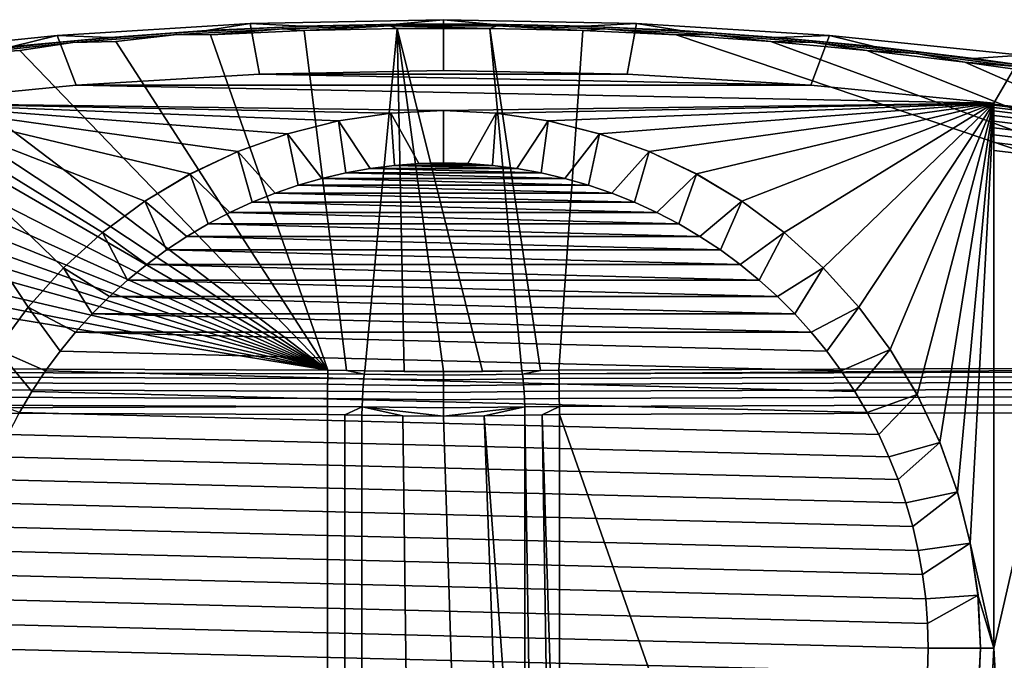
# Model space of a CAD drawing. Header units: metres. Extents: x -109 to 109, y -100 to 76.
# Tile 157 of 256: x -8 to 11, y -6 to 6. Entities that reach past the tile are written whole.
import ezdxf

# ---------------------------------------------------------------- set-up
doc = ezdxf.new("R2010")
doc.units = ezdxf.units.M
doc.layers.add('solid_21062310', color=7, linetype='CONTINUOUS')

msp = doc.modelspace()

# ---------------------------------------------------------------- linework, layer by layer
at = {"layer": 'solid_21062310'}
for points in [[(-7.367312, 6.182302, -0.004598), (-3.686378, 6.407608, -0.004598), (-3.507207, 5.442454, -26.997431), (-7.00902, 5.236349, -26.997431)], [(-6.355292, 6.145545, 2.205222), (-4.519752, 6.274116, 1.856584), (-3.686378, 6.407608, -0.004598), (-7.367312, 6.182302, -0.004598)], [(-3.079017, 6.337497, 1.751297), (-2.703843, 6.358479, 1.628006), (-3.686378, 6.407608, -0.004598), (-4.519752, 6.274116, 1.856584)], [(-3.686378, 6.407608, -0.004598), (0, 6.482733, -0.004598), (0, 5.511189, -26.997431), (-3.507207, 5.442454, -26.997431)], [(-2.703843, 6.358479, 1.628006), (-0.90004, 6.400262, 1.51466), (0, 6.482733, -0.004598), (-3.686378, 6.407608, -0.004598)], [(-3.079017, 6.337497, 1.751297), (-1.028402, 6.391932, 1.601738), (-2.703843, 6.358479, 1.628006)], [(-3.060002, 6.309579, 1.915014), (-1.022019, 6.363678, 1.766376), (-1.028402, 6.391932, 1.601738), (-3.079017, 6.337497, 1.751297)], [(-1.028402, 6.391932, 1.601738), (-0.90004, 6.400262, 1.51466), (-2.703843, 6.358479, 1.628006)], [(1.021996, 6.36368, 1.766372), (1.028379, 6.391933, 1.601734), (-0.90004, 6.400262, 1.51466), (-1.028402, 6.391932, 1.601738)], [(-1.022019, 6.363678, 1.766376), (1.021996, 6.36368, 1.766372), (-1.028402, 6.391932, 1.601738)], [(-0.90004, 6.400262, 1.51466), (0.9, 6.400263, 1.514656), (0, 6.482733, -0.004598)], [(1.028379, 6.391933, 1.601734), (0.9, 6.400263, 1.514656), (-0.90004, 6.400262, 1.51466)], [(0, 6.482733, -0.004598), (3.686378, 6.407608, -0.004598), (3.507207, 5.442454, -26.997431), (0, 5.511189, -26.997431)], [(0.9, 6.400263, 1.514656), (2.703797, 6.35848, 1.628003), (3.686378, 6.407608, -0.004598), (0, 6.482733, -0.004598)], [(1.028379, 6.391933, 1.601734), (2.703797, 6.35848, 1.628003), (0.9, 6.400263, 1.514656)], [(1.021996, 6.36368, 1.766372), (3.059978, 6.309579, 1.915012), (3.078992, 6.337497, 1.751295), (1.028379, 6.391933, 1.601734)], [(1.028379, 6.391933, 1.601734), (3.078992, 6.337497, 1.751295), (2.703797, 6.35848, 1.628003)], [(3.078992, 6.337497, 1.751295), (4.519701, 6.274119, 1.856576), (3.686378, 6.407608, -0.004598), (2.703797, 6.35848, 1.628003)], [(7.367312, 6.182302, -0.004598), (7.00902, 5.236349, -26.997431), (3.507207, 5.442454, -26.997431), (3.686378, 6.407608, -0.004598)], [(4.519701, 6.274119, 1.856576), (6.355232, 6.145551, 2.205208), (7.367312, 6.182302, -0.004598), (3.686378, 6.407608, -0.004598)], [(-7.113931, 6.071162, 2.483047), (-5.11116, 6.229872, 2.046993), (-6.355292, 6.145545, 2.205222)], [(-7.071074, 6.044809, 2.642463), (-5.079915, 6.2026, 2.208936), (-5.11116, 6.229872, 2.046993), (-7.113931, 6.071162, 2.483047)], [(-7.071074, 6.044809, 2.642463), (-6.247597, 6.06715, 2.610149), (-5.079915, 6.2026, 2.208936)], [(-5.11116, 6.229872, 2.046993), (-4.519752, 6.274116, 1.856584), (-6.355292, 6.145545, 2.205222)], [(-5.079915, 6.2026, 2.208936), (-6.247597, 6.06715, 2.610149), (-2.20382, -0.203363, 19.838242), (-4.44257, 6.193693, 2.262475)], [(-5.11116, 6.229872, 2.046993), (-3.079017, 6.337497, 1.751297), (-4.519752, 6.274116, 1.856584)], [(-5.079915, 6.2026, 2.208936), (-3.060002, 6.309579, 1.915014), (-3.079017, 6.337497, 1.751297), (-5.11116, 6.229872, 2.046993)], [(-5.079915, 6.2026, 2.208936), (-4.44257, 6.193693, 2.262475), (-3.060002, 6.309579, 1.915014)], [(-3.060002, 6.309579, 1.915014), (-4.44257, 6.193693, 2.262475), (-2.657407, 6.276633, 2.034598)], [(-1.851366, -0.206323, 19.846375), (-2.657407, 6.276633, 2.034598), (-4.44257, 6.193693, 2.262475), (-2.20382, -0.203363, 19.838242)], [(-3.060002, 6.309579, 1.915014), (-2.657407, 6.276633, 2.034598), (-1.022019, 6.363678, 1.766376)], [(-1.022019, 6.363678, 1.766376), (-2.657407, 6.276633, 2.034598), (-0.884521, 6.317741, 1.921655)], [(-1.851366, -0.206323, 19.846375), (-1.499193, -0.212633, 19.863712), (-0.884521, 6.317741, 1.921655), (-2.657407, 6.276633, 2.034598)], [(-1.499193, -0.212633, 19.863712), (-0.747477, -0.225378, 19.898726), (-0.884521, 6.317741, 1.921655)], [(-1.022019, 6.363678, 1.766376), (0.884511, 6.317742, 1.921653), (1.021996, 6.36368, 1.766372)], [(-1.022019, 6.363678, 1.766376), (-0.884521, 6.317741, 1.921655), (0.884511, 6.317742, 1.921653)], [(1.499193, -0.212633, 19.863712), (0.884511, 6.317742, 1.921653), (-0.884521, 6.317741, 1.921655), (0.747519, -0.225377, 19.898726)], [(0, -0.229622, 19.910387), (0.747519, -0.225377, 19.898726), (-0.884521, 6.317741, 1.921655)], [(-0.747477, -0.225378, 19.898726), (0, -0.229622, 19.910387), (-0.884521, 6.317741, 1.921655)], [(1.021996, 6.36368, 1.766372), (0.884511, 6.317742, 1.921653), (2.657393, 6.276633, 2.034598)], [(1.851366, -0.206323, 19.846375), (2.20382, -0.203363, 19.838242), (2.657393, 6.276633, 2.034598), (0.884511, 6.317742, 1.921653)], [(1.499193, -0.212633, 19.863712), (1.851366, -0.206323, 19.846375), (0.884511, 6.317742, 1.921653)], [(1.021996, 6.36368, 1.766372), (2.657393, 6.276633, 2.034598), (3.059978, 6.309579, 1.915012)], [(2.20382, -0.203363, 19.838242), (23.166414, -0.126966, 19.628342), (4.44255, 6.193694, 2.262473), (2.657393, 6.276633, 2.034598)], [(3.059978, 6.309579, 1.915012), (2.657393, 6.276633, 2.034598), (4.44255, 6.193694, 2.262473)], [(3.059978, 6.309579, 1.915012), (5.079895, 6.202603, 2.208927), (5.11114, 6.229875, 2.046985), (3.078992, 6.337497, 1.751295)], [(3.059978, 6.309579, 1.915012), (4.44255, 6.193694, 2.262473), (5.079895, 6.202603, 2.208927)], [(3.078992, 6.337497, 1.751295), (5.11114, 6.229875, 2.046985), (4.519701, 6.274119, 1.856576)], [(5.079895, 6.202603, 2.208927), (4.44255, 6.193694, 2.262473), (6.247569, 6.067153, 2.610142)], [(5.11114, 6.229875, 2.046985), (6.355232, 6.145551, 2.205208), (4.519701, 6.274119, 1.856576)], [(5.079895, 6.202603, 2.208927), (7.071052, 6.044812, 2.642455), (7.113909, 6.071164, 2.483039), (5.11114, 6.229875, 2.046985)], [(5.079895, 6.202603, 2.208927), (6.247569, 6.067153, 2.610142), (7.071052, 6.044812, 2.642455)], [(5.11114, 6.229875, 2.046985), (7.113909, 6.071164, 2.483039), (6.355232, 6.145551, 2.205208)], [(-11.034836, 5.807334, -0.004598), (-7.367312, 6.182302, -0.004598), (-7.00902, 5.236349, -26.997431), (-10.5, 4.893211, -26.997431)], [(-8.219061, 5.970265, 2.68034), (-7.367312, 6.182302, -0.004598), (-11.034836, 5.807334, -0.004598)], [(-9.078349, 5.864571, 3.05065), (-7.113931, 6.071162, 2.483047), (-8.219061, 5.970265, 2.68034)], [(-9.024646, 5.839357, 3.206938), (-7.071074, 6.044809, 2.642463), (-7.113931, 6.071162, 2.483047), (-9.078349, 5.864571, 3.05065)], [(-9.024646, 5.839357, 3.206938), (-8.081218, 5.894581, 3.084278), (-7.071074, 6.044809, 2.642463)], [(-7.113931, 6.071162, 2.483047), (-6.355292, 6.145545, 2.205222), (-7.367312, 6.182302, -0.004598), (-8.219061, 5.970265, 2.68034)], [(-7.071074, 6.044809, 2.642463), (-8.081218, 5.894581, 3.084278), (-2.20382, -0.203363, 19.838242), (-6.247597, 6.06715, 2.610149)], [(23.166414, -0.126966, 19.628342), (6.247569, 6.067153, 2.610142), (4.44255, 6.193694, 2.262473)], [(23.166414, -0.126966, 19.628342), (8.081182, 5.894584, 3.08427), (6.247569, 6.067153, 2.610142)], [(7.071052, 6.044812, 2.642455), (6.247569, 6.067153, 2.610142), (8.081182, 5.894584, 3.08427)], [(7.113909, 6.071164, 2.483039), (8.218991, 5.970272, 2.680322), (7.367312, 6.182302, -0.004598), (6.355232, 6.145551, 2.205208)], [(11.034836, 5.807334, -0.004598), (10.5, 4.893211, -26.997431), (7.00902, 5.236349, -26.997431), (7.367312, 6.182302, -0.004598)], [(7.071052, 6.044812, 2.642455), (9.024628, 5.839361, 3.206927), (9.07833, 5.864574, 3.05064), (7.113909, 6.071164, 2.483039)], [(7.071052, 6.044812, 2.642455), (8.081182, 5.894584, 3.08427), (9.024628, 5.839361, 3.206927)], [(7.113909, 6.071164, 2.483039), (9.07833, 5.864574, 3.05064), (8.218991, 5.970272, 2.680322)], [(8.218991, 5.970272, 2.680322), (10.11865, 5.744916, 3.291125), (11.034836, 5.807334, -0.004598), (7.367312, 6.182302, -0.004598)], [(-9.024646, 5.839357, 3.206938), (-9.951562, 5.672509, 3.694416), (-2.20382, -0.203363, 19.838242), (-8.081218, 5.894581, 3.084278)], [(23.166414, -0.126966, 19.628342), (9.951527, 5.672514, 3.694401), (8.081182, 5.894584, 3.08427)], [(9.024628, 5.839361, 3.206927), (8.081182, 5.894584, 3.08427), (9.951527, 5.672514, 3.694401)], [(9.07833, 5.864574, 3.05064), (10.11865, 5.744916, 3.291125), (8.218991, 5.970272, 2.680322)], [(9.024628, 5.839361, 3.206927), (10.933131, 5.589633, 3.893048), (10.996804, 5.613543, 3.740341), (9.07833, 5.864574, 3.05064)], [(9.024628, 5.839361, 3.206927), (9.951527, 5.672514, 3.694401), (10.933131, 5.589633, 3.893048)], [(9.07833, 5.864574, 3.05064), (10.996804, 5.613543, 3.740341), (10.11865, 5.744916, 3.291125)], [(-9.951562, 5.672509, 3.694416), (-10.903048, 5.541526, 4.054289), (-2.20382, -0.203363, 19.838242)], [(23.166414, -0.126966, 19.628342), (10.903013, 5.541532, 4.054274), (9.951527, 5.672514, 3.694401)], [(10.933131, 5.589633, 3.893048), (9.951527, 5.672514, 3.694401), (10.903013, 5.541532, 4.054274)], [(10.11865, 5.744916, 3.291125), (11.084451, 5.612134, 3.6511), (11.034836, 5.807334, -0.004598)], [(10.996804, 5.613543, 3.740341), (11.084451, 5.612134, 3.6511), (10.11865, 5.744916, 3.291125)], [(12.520161, 4.627967, -27.087755), (10.5, 4.873146, -27.551043), (10.5, 4.893211, -26.997431), (11.034836, 5.807334, -0.004598)], [(-10.903048, 5.541526, 4.054289), (-11.866964, 5.396371, 4.453099), (-2.20382, -0.203363, 19.838242)], [(-3.507207, 5.442454, -26.997431), (0, 5.511189, -26.997431), (3.507207, 5.442454, -26.997431)], [(-11.866964, 5.396371, 4.453099), (-12.84421, 5.23637, 4.892699), (-2.20382, -0.203363, 19.838242)], [(-7.00902, 5.236349, -26.997431), (-3.507207, 5.442454, -26.997431), (7.00902, 5.236349, -26.997431)], [(-3.507207, 5.442454, -26.997431), (3.507207, 5.442454, -26.997431), (7.00902, 5.236349, -26.997431)], [(-12.84421, 5.23637, 4.892699), (-13.835531, 5.060809, 5.375048), (-2.20382, -0.203363, 19.838242)], [(0, 4.75, -26.997431), (-10.5, 4.893211, -26.997431), (-7.00902, 5.236349, -26.997431), (10.5, 4.893211, -26.997431)], [(-7.00902, 5.236349, -26.997431), (7.00902, 5.236349, -26.997431), (10.5, 4.893211, -26.997431)], [(-14.598745, 4.972542, 5.588495), (-14.841576, 4.868805, 5.902574), (-2.20382, -0.203363, 19.838242), (-13.835531, 5.060809, 5.375048)], [(-7.923959, 1.001746, -26.997431), (-8.521489, 0.195243, -26.997431), (-10.5, 4.893211, -26.997431)], [(-7.247416, 1.747416, -26.997431), (-7.923959, 1.001746, -26.997431), (-10.5, 4.893211, -26.997431)], [(-6.501746, 2.423959, -26.997431), (-7.247416, 1.747416, -26.997431), (-10.5, 4.893211, -26.997431)], [(-5.695243, 3.021489, -26.997431), (-6.501746, 2.423959, -26.997431), (-10.5, 4.893211, -26.997431)], [(-4.830086, 3.540363, -26.997431), (-5.695243, 3.021489, -26.997431), (-10.5, 4.893211, -26.997431)], [(-3.924052, 3.968755, -26.997431), (-4.830086, 3.540363, -26.997431), (-10.5, 4.893211, -26.997431)], [(-2.973794, 4.308663, -26.997431), (-3.924052, 3.968755, -26.997431), (-10.5, 4.893211, -26.997431)], [(-2.001207, 4.552626, -26.997431), (-2.973794, 4.308663, -26.997431), (-10.5, 4.893211, -26.997431)], [(-1.004024, 4.700117, -26.997431), (-2.001207, 4.552626, -26.997431), (-10.5, 4.893211, -26.997431)], [(0, 4.75, -26.997431), (-1.004024, 4.700117, -26.997431), (-10.5, 4.893211, -26.997431)], [(1.004024, 4.700117, -26.997431), (0, 4.75, -26.997431), (10.5, 4.893211, -26.997431)], [(2.001207, 4.552626, -26.997431), (1.004024, 4.700117, -26.997431), (10.5, 4.893211, -26.997431)], [(2.973794, 4.308663, -26.997431), (2.001207, 4.552626, -26.997431), (10.5, 4.893211, -26.997431)], [(3.924052, 3.968755, -26.997431), (2.973794, 4.308663, -26.997431), (10.5, 4.893211, -26.997431)], [(4.830086, 3.540363, -26.997431), (3.924052, 3.968755, -26.997431), (10.5, 4.893211, -26.997431)], [(5.695243, 3.021489, -26.997431), (4.830086, 3.540363, -26.997431), (10.5, 4.893211, -26.997431)], [(6.501746, 2.423959, -26.997431), (5.695243, 3.021489, -26.997431), (10.5, 4.893211, -26.997431)], [(7.247416, 1.747416, -26.997431), (6.501746, 2.423959, -26.997431), (10.5, 4.893211, -26.997431)], [(7.923959, 1.001746, -26.997431), (7.247416, 1.747416, -26.997431), (10.5, 4.893211, -26.997431)], [(8.521489, 0.195243, -26.997431), (7.923959, 1.001746, -26.997431), (10.5, 4.893211, -26.997431)], [(9.040362, -0.669914, -26.997431), (8.521489, 0.195243, -26.997431), (10.5, 4.893211, -26.997431)], [(9.468756, -1.575948, -26.997431), (9.040362, -0.669914, -26.997431), (10.5, 4.893211, -26.997431)], [(9.808663, -2.526206, -26.997431), (9.468756, -1.575948, -26.997431), (10.5, 4.893211, -26.997431)], [(10.052538, -3.498011, -26.997431), (9.808663, -2.526206, -26.997431), (10.5, 4.893211, -26.997431)], [(10.052538, -3.498011, -26.997431), (10.5, 4.893211, -26.997431), (10.5, -5.5, -26.997431)], [(10.5, 3.988568, -28.416101), (10.5, -5.5, -28.416101), (10.5, -5.5, -26.997431), (10.5, 4.893211, -26.997431)], [(10.5, 4.139241, -28.403219), (10.5, 3.988568, -28.416101), (10.5, 4.893211, -26.997431)], [(10.5, 4.284853, -28.365059), (10.5, 4.139241, -28.403219), (10.5, 4.893211, -26.997431)], [(10.5, 4.421105, -28.302958), (10.5, 4.284853, -28.365059), (10.5, 4.893211, -26.997431)], [(10.5, 4.545372, -28.218102), (10.5, 4.421105, -28.302958), (10.5, 4.893211, -26.997431)], [(10.5, 4.65322, -28.113449), (10.5, 4.545372, -28.218102), (10.5, 4.893211, -26.997431)], [(10.5, 4.742711, -27.990597), (10.5, 4.65322, -28.113449), (10.5, 4.893211, -26.997431)], [(10.5, 4.810333, -27.853823), (10.5, 4.742711, -27.990597), (10.5, 4.893211, -26.997431)], [(10.5, 4.854404, -27.705849), (10.5, 4.810333, -27.853823), (10.5, 4.893211, -26.997431)], [(10.5, 4.873146, -27.551043), (10.5, 4.854404, -27.705849), (10.5, 4.893211, -26.997431)], [(-14.841576, 4.868805, 5.902574), (-15.862755, 4.659534, 6.477543), (-2.20382, -0.203363, 19.838242)], [(-1.004783, 4.700633, -44.497433), (-1.999573, 4.55307, -44.497433), (-2.001207, 4.552626, -26.997431), (-1.004024, 4.700117, -26.997431)], [(-1.999573, 4.55307, -44.497433), (-1.004783, 4.700633, -44.497433), (-0.935849, 3.702535, -45.497433), (-1.400755, 3.643326, -45.497433)], [(0, 4.75, -44.497433), (-1.004783, 4.700633, -44.497433), (-1.004024, 4.700117, -26.997431), (0, 4.75, -26.997431)], [(-1.004783, 4.700633, -44.497433), (0, 4.75, -44.497433), (0, 3.750003, -45.497433), (-0.468387, 3.738128, -45.497433)], [(-1.004783, 4.700633, -44.497433), (-0.468387, 3.738128, -45.497433), (-0.935849, 3.702535, -45.497433)], [(1.004783, 4.700633, -44.497433), (0, 4.75, -44.497433), (0, 4.75, -26.997431), (1.004024, 4.700117, -26.997431)], [(0, 4.75, -44.497433), (1.004783, 4.700633, -44.497433), (0.468387, 3.738128, -45.497433), (0, 3.750003, -45.497433)], [(1.004783, 4.700633, -44.497433), (0.935849, 3.702535, -45.497433), (0.468387, 3.738128, -45.497433)], [(1.004783, 4.700633, -44.497433), (1.999573, 4.55307, -44.497433), (1.400755, 3.643326, -45.497433), (0.935849, 3.702535, -45.497433)], [(1.999573, 4.55307, -44.497433), (1.004783, 4.700633, -44.497433), (1.004024, 4.700117, -26.997431), (2.001207, 4.552626, -26.997431)], [(12.520161, 4.627967, -27.087755), (12.553912, 4.605323, -27.232134), (10.5, 4.854404, -27.705849), (10.5, 4.873146, -27.551043)], [(12.553912, 4.605323, -27.232134), (12.583061, 4.558597, -27.371639), (10.5, 4.810333, -27.853823), (10.5, 4.854404, -27.705849)], [(12.583061, 4.558597, -27.371639), (12.606975, 4.489064, -27.502359), (10.5, 4.742711, -27.990597), (10.5, 4.810333, -27.853823)], [(12.606975, 4.489064, -27.502359), (12.624988, 4.398656, -27.620667), (10.5, 4.65322, -28.113449), (10.5, 4.742711, -27.990597)], [(-16.350473, 4.612696, 6.577163), (-16.899197, 4.432216, 7.102093), (-2.20382, -0.203363, 19.838242), (-15.862755, 4.659534, 6.477543)], [(-1.999573, 4.55307, -44.497433), (-2.975523, 4.308607, -44.497433), (-2.973794, 4.308663, -26.997431), (-2.001207, 4.552626, -26.997431)], [(-2.975523, 4.308607, -44.497433), (-1.999573, 4.55307, -44.497433), (-1.861869, 3.560681, -45.497433), (-2.318635, 3.454687, -45.497433)], [(-1.999573, 4.55307, -44.497433), (-1.400755, 3.643326, -45.497433), (-1.861869, 3.560681, -45.497433)], [(1.999573, 4.55307, -44.497433), (1.861869, 3.560681, -45.497433), (1.400755, 3.643326, -45.497433)], [(1.999573, 4.55307, -44.497433), (2.975523, 4.308607, -44.497433), (2.318635, 3.454687, -45.497433), (1.861869, 3.560681, -45.497433)], [(2.975523, 4.308607, -44.497433), (1.999573, 4.55307, -44.497433), (2.001207, 4.552626, -26.997431), (2.973794, 4.308663, -26.997431)], [(12.624988, 4.398656, -27.620667), (12.6366, 4.289884, -27.723274), (10.5, 4.545372, -28.218102), (10.5, 4.65322, -28.113449)], [(12.6366, 4.289884, -27.723274), (12.641491, 4.165768, -27.807333), (10.5, 4.421105, -28.302958), (10.5, 4.545372, -28.218102)], [(-16.899197, 4.432216, 7.102093), (-17.950905, 4.186233, 7.777926), (-2.20382, -0.203363, 19.838242)], [(12.641491, 4.165768, -27.807333), (12.639524, 4.029754, -27.870508), (10.5, 4.284853, -28.365059), (10.5, 4.421105, -28.302958)], [(-17.950905, 4.186233, 7.777926), (-19.505796, 3.818522, 8.788204), (-2.20382, -0.203363, 19.838242)], [(-2.975523, 4.308607, -44.497433), (-3.922505, 3.969765, -44.497433), (-3.924052, 3.968755, -26.997431), (-2.973794, 4.308663, -26.997431)], [(-3.922505, 3.969765, -44.497433), (-2.975523, 4.308607, -44.497433), (-2.769155, 3.325773, -45.497433), (-3.212512, 3.17423, -45.497433)], [(-2.975523, 4.308607, -44.497433), (-2.318635, 3.454687, -45.497433), (-2.769155, 3.325773, -45.497433)], [(2.975523, 4.308607, -44.497433), (2.769155, 3.325773, -45.497433), (2.318635, 3.454687, -45.497433)], [(2.975523, 4.308607, -44.497433), (3.922505, 3.969765, -44.497433), (3.212512, 3.17423, -45.497433), (2.769155, 3.325773, -45.497433)], [(3.922505, 3.969765, -44.497433), (2.975523, 4.308607, -44.497433), (2.973794, 4.308663, -26.997431), (3.924052, 3.968755, -26.997431)], [(12.639524, 4.029754, -27.870508), (12.630752, 3.885621, -27.911045), (10.5, 4.139241, -28.403219), (10.5, 4.284853, -28.365059)], [(12.630752, 3.885621, -27.911045), (12.615417, 3.737372, -27.927816), (10.5, 3.988568, -28.416101), (10.5, 4.139241, -28.403219)], [(-3.922505, 3.969765, -44.497433), (-4.83172, 3.539745, -44.497433), (-4.830086, 3.540363, -26.997431), (-3.924052, 3.968755, -26.997431)], [(-4.83172, 3.539745, -44.497433), (-3.922505, 3.969765, -44.497433), (-3.647857, 3.000325, -45.497433), (-4.073674, 2.80468, -45.497433)], [(-3.922505, 3.969765, -44.497433), (-3.212512, 3.17423, -45.497433), (-3.647857, 3.000325, -45.497433)], [(3.922505, 3.969765, -44.497433), (3.647857, 3.000325, -45.497433), (3.212512, 3.17423, -45.497433)], [(3.922505, 3.969765, -44.497433), (4.83172, 3.539745, -44.497433), (4.073674, 2.80468, -45.497433), (3.647857, 3.000325, -45.497433)], [(4.83172, 3.539745, -44.497433), (3.922505, 3.969765, -44.497433), (3.924052, 3.968755, -26.997431), (4.830086, 3.540363, -26.997431)], [(12.615417, 3.737372, -27.927816), (10.5, -5.5, -28.416101), (10.5, 3.988568, -28.416101)], [(-20.722416, 3.5969, 9.371467), (-21.044199, 3.469305, 9.747668), (-2.20382, -0.203363, 19.838242), (-19.505796, 3.818522, 8.788204)], [(-1.861869, 3.560681, -45.497433), (-1.400755, 3.643326, -45.497433), (1.861869, 3.560681, -45.497433)], [(-1.400755, 3.643326, -45.497433), (-0.935849, 3.702535, -45.497433), (1.400755, 3.643326, -45.497433)], [(-1.400755, 3.643326, -45.497433), (1.400755, 3.643326, -45.497433), (1.861869, 3.560681, -45.497433)], [(-0.935849, 3.702535, -45.497433), (-0.468387, 3.738128, -45.497433), (0.935849, 3.702535, -45.497433)], [(-0.935849, 3.702535, -45.497433), (0.935849, 3.702535, -45.497433), (1.400755, 3.643326, -45.497433)], [(-0.468387, 3.738128, -45.497433), (0, 3.750003, -45.497433), (0.468387, 3.738128, -45.497433)], [(-0.468387, 3.738128, -45.497433), (0.468387, 3.738128, -45.497433), (0.935849, 3.702535, -45.497433)], [(12.615417, 3.737372, -27.927816), (11.457793, -22.095673, -28.206676), (10.5, -5.5, -28.416101)], [(-21.044199, 3.469305, 9.747668), (-22.56638, 3.138327, 10.657023), (-2.20382, -0.203363, 19.838242)], [(-4.83172, 3.539745, -44.497433), (-5.694682, 3.022506, -44.497433), (-5.695243, 3.021489, -26.997431), (-4.830086, 3.540363, -26.997431)], [(-5.694682, 3.022506, -44.497433), (-4.83172, 3.539745, -44.497433), (-4.488936, 2.587762, -45.497433), (-4.892906, 2.349963, -45.497433)], [(-4.83172, 3.539745, -44.497433), (-4.073674, 2.80468, -45.497433), (-4.488936, 2.587762, -45.497433)], [(-2.769155, 3.325773, -45.497433), (-2.318635, 3.454687, -45.497433), (2.769155, 3.325773, -45.497433)], [(-2.318635, 3.454687, -45.497433), (-1.861869, 3.560681, -45.497433), (2.318635, 3.454687, -45.497433)], [(-2.318635, 3.454687, -45.497433), (2.318635, 3.454687, -45.497433), (2.769155, 3.325773, -45.497433)], [(-1.861869, 3.560681, -45.497433), (1.861869, 3.560681, -45.497433), (2.318635, 3.454687, -45.497433)], [(4.83172, 3.539745, -44.497433), (4.488936, 2.587762, -45.497433), (4.073674, 2.80468, -45.497433)], [(4.83172, 3.539745, -44.497433), (5.694682, 3.022506, -44.497433), (4.892906, 2.349963, -45.497433), (4.488936, 2.587762, -45.497433)], [(5.694682, 3.022506, -44.497433), (4.83172, 3.539745, -44.497433), (4.830086, 3.540363, -26.997431), (5.695243, 3.021489, -26.997431)], [(-3.212512, 3.17423, -45.497433), (-2.769155, 3.325773, -45.497433), (3.212512, 3.17423, -45.497433)], [(-2.769155, 3.325773, -45.497433), (2.769155, 3.325773, -45.497433), (3.212512, 3.17423, -45.497433)], [(-24.073174, 2.824729, 11.518627), (-23.166414, -0.126966, 19.628342), (-2.20382, -0.203363, 19.838242), (-22.56638, 3.138327, 10.657023)], [(-5.694682, 3.022506, -44.497433), (-6.502448, 2.423425, -44.497433), (-6.501746, 2.423959, -26.997431), (-5.695243, 3.021489, -26.997431)], [(-6.502448, 2.423425, -44.497433), (-5.694682, 3.022506, -44.497433), (-5.28431, 2.092009, -45.497433), (-5.66186, 1.814768, -45.497433)], [(-5.694682, 3.022506, -44.497433), (-4.892906, 2.349963, -45.497433), (-5.28431, 2.092009, -45.497433)], [(-3.647857, 3.000325, -45.497433), (-3.212512, 3.17423, -45.497433), (3.647857, 3.000325, -45.497433)], [(-3.212512, 3.17423, -45.497433), (3.212512, 3.17423, -45.497433), (3.647857, 3.000325, -45.497433)], [(5.694682, 3.022506, -44.497433), (5.28431, 2.092009, -45.497433), (4.892906, 2.349963, -45.497433)], [(5.694682, 3.022506, -44.497433), (6.502448, 2.423425, -44.497433), (5.66186, 1.814768, -45.497433), (5.28431, 2.092009, -45.497433)], [(6.502448, 2.423425, -44.497433), (5.694682, 3.022506, -44.497433), (5.695243, 3.021489, -26.997431), (6.501746, 2.423959, -26.997431)], [(-4.073674, 2.80468, -45.497433), (-3.647857, 3.000325, -45.497433), (4.073674, 2.80468, -45.497433)], [(-3.647857, 3.000325, -45.497433), (3.647857, 3.000325, -45.497433), (4.073674, 2.80468, -45.497433)], [(-4.488936, 2.587762, -45.497433), (-4.073674, 2.80468, -45.497433), (4.488936, 2.587762, -45.497433)], [(-4.073674, 2.80468, -45.497433), (4.073674, 2.80468, -45.497433), (4.488936, 2.587762, -45.497433)], [(-4.892906, 2.349963, -45.497433), (-4.488936, 2.587762, -45.497433), (4.892906, 2.349963, -45.497433)], [(-4.488936, 2.587762, -45.497433), (4.488936, 2.587762, -45.497433), (4.892906, 2.349963, -45.497433)], [(-6.502448, 2.423425, -44.497433), (-7.247845, 1.747844, -44.497433), (-7.247416, 1.747416, -26.997431), (-6.501746, 2.423959, -26.997431)], [(-7.247845, 1.747844, -44.497433), (-6.502448, 2.423425, -44.497433), (-6.025225, 1.518486, -45.497433), (-6.373041, 1.204238, -45.497433)], [(-6.502448, 2.423425, -44.497433), (-5.66186, 1.814768, -45.497433), (-6.025225, 1.518486, -45.497433)], [(-5.28431, 2.092009, -45.497433), (-4.892906, 2.349963, -45.497433), (5.28431, 2.092009, -45.497433)], [(-4.892906, 2.349963, -45.497433), (4.892906, 2.349963, -45.497433), (5.28431, 2.092009, -45.497433)], [(6.502448, 2.423425, -44.497433), (6.025225, 1.518486, -45.497433), (5.66186, 1.814768, -45.497433)], [(6.502448, 2.423425, -44.497433), (7.247845, 1.747844, -44.497433), (6.373041, 1.204238, -45.497433), (6.025225, 1.518486, -45.497433)], [(7.247845, 1.747844, -44.497433), (6.502448, 2.423425, -44.497433), (6.501746, 2.423959, -26.997431), (7.247416, 1.747416, -26.997431)], [(-5.66186, 1.814768, -45.497433), (-5.28431, 2.092009, -45.497433), (5.66186, 1.814768, -45.497433)], [(-5.28431, 2.092009, -45.497433), (5.28431, 2.092009, -45.497433), (5.66186, 1.814768, -45.497433)], [(-7.247845, 1.747844, -44.497433), (-7.923425, 1.002448, -44.497433), (-7.923959, 1.001746, -26.997431), (-7.247416, 1.747416, -26.997431)], [(-7.923425, 1.002448, -44.497433), (-7.247845, 1.747844, -44.497433), (-6.704291, 0.872991, -45.497433), (-7.018514, 0.525185, -45.497433)], [(-7.247845, 1.747844, -44.497433), (-6.373041, 1.204238, -45.497433), (-6.704291, 0.872991, -45.497433)], [(-6.025225, 1.518486, -45.497433), (-5.66186, 1.814768, -45.497433), (6.025225, 1.518486, -45.497433)], [(-5.66186, 1.814768, -45.497433), (5.66186, 1.814768, -45.497433), (6.025225, 1.518486, -45.497433)], [(7.247845, 1.747844, -44.497433), (6.704291, 0.872991, -45.497433), (6.373041, 1.204238, -45.497433)], [(7.247845, 1.747844, -44.497433), (7.923425, 1.002448, -44.497433), (7.018514, 0.525185, -45.497433), (6.704291, 0.872991, -45.497433)], [(7.923425, 1.002448, -44.497433), (7.247845, 1.747844, -44.497433), (7.247416, 1.747416, -26.997431), (7.923959, 1.001746, -26.997431)], [(-6.373041, 1.204238, -45.497433), (-6.025225, 1.518486, -45.497433), (6.373041, 1.204238, -45.497433)], [(-6.025225, 1.518486, -45.497433), (6.025225, 1.518486, -45.497433), (6.373041, 1.204238, -45.497433)], [(-6.704291, 0.872991, -45.497433), (-6.373041, 1.204238, -45.497433), (6.704291, 0.872991, -45.497433)], [(-6.373041, 1.204238, -45.497433), (6.373041, 1.204238, -45.497433), (6.704291, 0.872991, -45.497433)], [(-7.923425, 1.002448, -44.497433), (-8.522506, 0.194682, -44.497433), (-8.521489, 0.195243, -26.997431), (-7.923959, 1.001746, -26.997431)], [(-8.522506, 0.194682, -44.497433), (-7.923425, 1.002448, -44.497433), (-7.314716, 0.161927, -45.497433), (-7.592024, -0.215715, -45.497433)], [(-7.923425, 1.002448, -44.497433), (-7.018514, 0.525185, -45.497433), (-7.314716, 0.161927, -45.497433)], [(7.923425, 1.002448, -44.497433), (7.314716, 0.161927, -45.497433), (7.018514, 0.525185, -45.497433)], [(7.923425, 1.002448, -44.497433), (8.522506, 0.194682, -44.497433), (7.592024, -0.215715, -45.497433), (7.314716, 0.161927, -45.497433)], [(8.522506, 0.194682, -44.497433), (7.923425, 1.002448, -44.497433), (7.923959, 1.001746, -26.997431), (8.521489, 0.195243, -26.997431)], [(-7.018514, 0.525185, -45.497433), (-6.704291, 0.872991, -45.497433), (7.018514, 0.525185, -45.497433)], [(-6.704291, 0.872991, -45.497433), (6.704291, 0.872991, -45.497433), (7.018514, 0.525185, -45.497433)], [(-7.018514, 0.525185, -45.497433), (7.314716, 0.161927, -45.497433), (7.592024, -0.215715, -45.497433), (-7.314716, 0.161927, -45.497433)], [(-7.018514, 0.525185, -45.497433), (7.018514, 0.525185, -45.497433), (7.314716, 0.161927, -45.497433)], [(-9.039744, -0.66828, -44.497433), (-8.522506, 0.194682, -44.497433), (-7.849915, -0.607018, -45.497433), (-8.087756, -1.011045, -45.497433)], [(-8.522506, 0.194682, -44.497433), (-7.592024, -0.215715, -45.497433), (-7.849915, -0.607018, -45.497433)], [(8.522506, 0.194682, -44.497433), (7.849915, -0.607018, -45.497433), (7.592024, -0.215715, -45.497433)], [(8.522506, 0.194682, -44.497433), (9.039744, -0.66828, -44.497433), (8.087756, -1.011045, -45.497433), (7.849915, -0.607018, -45.497433)], [(9.039744, -0.66828, -44.497433), (8.522506, 0.194682, -44.497433), (8.521489, 0.195243, -26.997431), (9.040362, -0.669914, -26.997431)], [(-7.314716, 0.161927, -45.497433), (7.592024, -0.215715, -45.497433), (7.849915, -0.607018, -45.497433), (-7.592024, -0.215715, -45.497433)], [(-2.2071, -0.359644, 20.108921), (-2.205485, -0.269662, 19.980417), (-44.13068, -0.116867, 19.560617), (-44.132294, -0.206849, 19.689119)], [(-2.205485, -0.269662, 19.980417), (-2.20382, -0.203363, 19.838242), (-23.166414, -0.126966, 19.628342), (-44.13068, -0.116867, 19.560617)], [(2.205485, -0.269662, 19.980417), (23.166414, -0.126966, 19.628342), (2.20382, -0.203363, 19.838242)], [(44.130684, -0.116867, 19.560617), (44.129009, -0.050568, 19.418442), (23.166414, -0.126966, 19.628342), (2.205485, -0.269662, 19.980417)], [(2.205485, -0.269662, 19.980417), (2.2071, -0.359644, 20.108921), (44.132298, -0.206849, 19.689119), (44.130684, -0.116867, 19.560617)], [(-2.208615, -0.470575, 20.219845), (-44.133808, -0.31778, 19.800045), (-44.135178, -0.44629, 19.89002), (-2.209984, -0.599084, 20.30982)], [(-2.2071, -0.359644, 20.108921), (-44.132294, -0.206849, 19.689119), (-44.133808, -0.31778, 19.800045), (-2.208615, -0.470575, 20.219845)], [(-7.592024, -0.215715, -45.497433), (7.849915, -0.607018, -45.497433), (8.087756, -1.011045, -45.497433), (-7.849915, -0.607018, -45.497433)], [(-2.208615, -0.470575, 20.219845), (-1.52899, -0.479704, 20.24457), (-1.519575, -0.368788, 20.13389), (-2.2071, -0.359644, 20.108921)], [(-2.2071, -0.359644, 20.108921), (-1.519575, -0.368788, 20.13389), (-1.509541, -0.278851, 20.00563), (-2.205485, -0.269662, 19.980417)], [(-2.205485, -0.269662, 19.980417), (-1.509541, -0.278851, 20.00563), (-1.851366, -0.206323, 19.846375), (-2.20382, -0.203363, 19.838242)], [(-1.509541, -0.278851, 20.00563), (-1.499193, -0.212633, 19.863712), (-1.851366, -0.206323, 19.846375)], [(-1.52899, -0.479704, 20.24457), (0, -0.496836, 20.292), (0, -0.385905, 20.18107), (-1.519575, -0.368788, 20.13389)], [(-1.519575, -0.368788, 20.13389), (0, -0.385905, 20.18107), (0, -0.295921, 20.052563), (-1.509541, -0.278851, 20.00563)], [(-1.509541, -0.278851, 20.00563), (0, -0.295921, 20.052563), (0, -0.229622, 19.910387), (-1.499193, -0.212633, 19.863712)], [(-1.499193, -0.212633, 19.863712), (0, -0.229622, 19.910387), (-0.747477, -0.225378, 19.898726)], [(0, -0.229622, 19.910387), (1.499193, -0.212633, 19.863712), (0.747519, -0.225377, 19.898726)], [(1.509541, -0.278864, 20.005625), (1.499193, -0.212633, 19.863712), (0, -0.229622, 19.910387), (0, -0.295921, 20.052563)], [(0, -0.295921, 20.052563), (0, -0.385905, 20.18107), (1.519575, -0.368811, 20.133871), (1.509541, -0.278864, 20.005625)], [(0, -0.385905, 20.18107), (0, -0.496836, 20.292), (1.528988, -0.479732, 20.244535), (1.519575, -0.368811, 20.133871)], [(1.509541, -0.278864, 20.005625), (1.851366, -0.206323, 19.846375), (1.499193, -0.212633, 19.863712)], [(2.205485, -0.269662, 19.980417), (2.20382, -0.203363, 19.838242), (1.851366, -0.206323, 19.846375), (1.509541, -0.278864, 20.005625)], [(1.509541, -0.278864, 20.005625), (1.519575, -0.368811, 20.133871), (2.2071, -0.359644, 20.108921), (2.205485, -0.269662, 19.980417)], [(1.519575, -0.368811, 20.133871), (1.528988, -0.479732, 20.244535), (2.208615, -0.470575, 20.219845), (2.2071, -0.359644, 20.108921)], [(2.2071, -0.359644, 20.108921), (2.208615, -0.470575, 20.219845), (44.133812, -0.31778, 19.800045), (44.132298, -0.206849, 19.689119)], [(2.208615, -0.470575, 20.219845), (2.209984, -0.599084, 20.30982), (44.135181, -0.44629, 19.89002), (44.133812, -0.31778, 19.800045)], [(-2.209984, -0.599084, 20.30982), (-44.135178, -0.44629, 19.89002), (-44.13636, -0.588472, 19.956314), (-2.211166, -0.741266, 20.376116)], [(-2.209984, -0.599084, 20.30982), (-1.537498, -0.608225, 20.334299), (-1.52899, -0.479704, 20.24457), (-2.208615, -0.470575, 20.219845)], [(-1.537498, -0.608225, 20.334299), (0, -0.625345, 20.381983), (0, -0.496836, 20.292), (-1.52899, -0.479704, 20.24457)], [(0, -0.496836, 20.292), (0, -0.625345, 20.381983), (1.537495, -0.608253, 20.334249), (1.528988, -0.479732, 20.244535)], [(1.528988, -0.479732, 20.244535), (1.537495, -0.608253, 20.334249), (2.209984, -0.599084, 20.30982), (2.208615, -0.470575, 20.219845)], [(2.209984, -0.599084, 20.30982), (2.211166, -0.741266, 20.376116), (44.136364, -0.588472, 19.956314), (44.135181, -0.44629, 19.89002)], [(-44.137318, -0.740008, 19.99691), (-44.138027, -0.896292, 20.010578), (-23.175426, -0.972689, 20.220478), (-2.212125, -0.892802, 20.416712)], [(-2.212125, -0.892802, 20.416712), (-2.211166, -0.741266, 20.376116), (-44.13636, -0.588472, 19.956314), (-44.137318, -0.740008, 19.99691)], [(-7.849915, -0.607018, -45.497433), (8.087756, -1.011045, -45.497433), (8.304645, -1.426258, -45.497433), (-8.087756, -1.011045, -45.497433)], [(-2.212125, -0.892802, 20.416712), (-1.550795, -0.902018, 20.440708), (-1.544841, -0.750439, 20.400349), (-2.211166, -0.741266, 20.376116)], [(-2.211166, -0.741266, 20.376116), (-1.544841, -0.750439, 20.400349), (-1.537498, -0.608225, 20.334299), (-2.209984, -0.599084, 20.30982)], [(-1.550795, -0.902018, 20.440708), (0, -0.919061, 20.488884), (0, -0.767527, 20.448282), (-1.544841, -0.750439, 20.400349)], [(-1.544841, -0.750439, 20.400349), (0, -0.767527, 20.448282), (0, -0.625345, 20.381983), (-1.537498, -0.608225, 20.334299)], [(0, -0.625345, 20.381983), (0, -0.767527, 20.448282), (1.544837, -0.750462, 20.400286), (1.537495, -0.608253, 20.334249)], [(0, -0.767527, 20.448282), (0, -0.919061, 20.488884), (1.550791, -0.902032, 20.440632), (1.544837, -0.750462, 20.400286)], [(1.537495, -0.608253, 20.334249), (1.544837, -0.750462, 20.400286), (2.211166, -0.741266, 20.376116), (2.209984, -0.599084, 20.30982)], [(1.544837, -0.750462, 20.400286), (1.550791, -0.902032, 20.440632), (2.212125, -0.892802, 20.416712), (2.211166, -0.741266, 20.376116)], [(2.211166, -0.741266, 20.376116), (2.212125, -0.892802, 20.416712), (44.137321, -0.740008, 19.99691), (44.136364, -0.588472, 19.956314)], [(2.212125, -0.892802, 20.416712), (2.212826, -1.049087, 20.43038), (23.175426, -0.972689, 20.220478), (44.137321, -0.740008, 19.99691)], [(9.039744, -0.66828, -44.497433), (8.304645, -1.426258, -45.497433), (8.087756, -1.011045, -45.497433)], [(9.039744, -0.66828, -44.497433), (9.469766, -1.577495, -44.497433), (8.50035, -1.852185, -45.497433), (8.304645, -1.426258, -45.497433)], [(9.469766, -1.577495, -44.497433), (9.039744, -0.66828, -44.497433), (9.040362, -0.669914, -26.997431), (9.468756, -1.575948, -26.997431)], [(-2.212125, -0.892802, 20.416712), (-23.175426, -0.972689, 20.220478), (-2.212826, -1.049087, 20.43038)], [(-2.212125, -0.892802, 20.416712), (-2.212826, -1.049087, 20.43038), (-1.883878, -1.052047, 20.437969), (-1.550795, -0.902018, 20.440708)], [(-1.550795, -0.902018, 20.440708), (-1.883878, -1.052047, 20.437969), (-1.555183, -1.058357, 20.454151)], [(-1.550795, -0.902018, 20.440708), (-1.555183, -1.058357, 20.454151), (-0.777358, -1.071078, 20.49048)], [(-1.550795, -0.902018, 20.440708), (-0.777358, -1.071078, 20.49048), (0, -1.075345, 20.502569)], [(-1.550795, -0.902018, 20.440708), (0, -1.075345, 20.502569), (0, -0.919061, 20.488884)], [(1.550791, -0.902032, 20.440632), (0, -1.075345, 20.502569), (0.777368, -1.071078, 20.49048)], [(0, -0.919061, 20.488884), (0, -1.075345, 20.502569), (1.550791, -0.902032, 20.440632)], [(1.550791, -0.902032, 20.440632), (0.777368, -1.071078, 20.49048), (1.555183, -1.058357, 20.454151)], [(1.550791, -0.902032, 20.440632), (1.555183, -1.058357, 20.454151), (1.883878, -1.052047, 20.437969), (2.212125, -0.892802, 20.416712)], [(2.212125, -0.892802, 20.416712), (1.883878, -1.052047, 20.437969), (2.212826, -1.049087, 20.43038)], [(-9.607307, -22.091278, 20.356337), (-2.212831, -22.082581, 20.43038), (-2.212831, -11.565833, 20.43038), (-23.175426, -0.972689, 20.220478)], [(-23.175426, -0.972689, 20.220478), (-2.212831, -11.565833, 20.43038), (-2.212826, -1.049087, 20.43038)], [(-8.087756, -1.011045, -45.497433), (8.304645, -1.426258, -45.497433), (8.50035, -1.852185, -45.497433), (-8.304645, -1.426258, -45.497433)], [(-1.883878, -1.052047, 20.437969), (-2.212826, -1.049087, 20.43038), (-2.212831, -11.565833, 20.43038), (-1.883849, -22.082577, 20.437971)], [(-1.883878, -1.052047, 20.437969), (-1.883849, -22.082577, 20.437971), (-1.555179, -11.570469, 20.454151), (-1.555183, -1.058357, 20.454151)], [(-0.777358, -1.071078, 20.49048), (-1.555183, -1.058357, 20.454151), (-1.555179, -11.570469, 20.454151), (0, -62.700001, 20.502569)], [(-0.777358, -1.071078, 20.49048), (0, -62.700001, 20.502569), (1.961463, -62.700001, 20.425503), (0, -1.075345, 20.502569)], [(1.555179, -22.082581, 20.454151), (0.777368, -1.071078, 20.49048), (0, -1.075345, 20.502569), (1.961463, -62.700001, 20.425503)], [(1.555179, -11.570469, 20.454151), (1.555183, -1.058357, 20.454151), (0.777368, -1.071078, 20.49048)], [(1.555179, -22.082581, 20.454151), (1.555179, -11.570469, 20.454151), (0.777368, -1.071078, 20.49048)], [(1.88385, -22.082579, 20.437971), (1.555183, -1.058357, 20.454151), (1.555179, -11.570469, 20.454151)], [(2.212831, -22.082581, 20.43038), (1.883878, -1.052047, 20.437969), (1.555183, -1.058357, 20.454151), (1.88385, -22.082579, 20.437971)], [(2.212831, -11.565833, 20.43038), (2.212826, -1.049087, 20.43038), (1.883878, -1.052047, 20.437969)], [(1.883878, -1.052047, 20.437969), (2.212831, -22.082581, 20.43038), (2.212831, -11.565833, 20.43038)], [(23.175426, -0.972689, 20.220478), (2.212826, -1.049087, 20.43038), (9.607429, -22.091278, 20.356337), (17.148014, -22.086779, 20.280832)], [(2.212826, -1.049087, 20.43038), (2.212831, -11.565833, 20.43038), (9.607429, -22.091278, 20.356337)], [(-8.304645, -1.426258, -45.497433), (8.50035, -1.852185, -45.497433), (8.67426, -2.287578, -45.497433), (-8.50035, -1.852185, -45.497433)], [(9.469766, -1.577495, -44.497433), (8.67426, -2.287578, -45.497433), (8.50035, -1.852185, -45.497433)], [(9.469766, -1.577495, -44.497433), (9.808607, -2.524477, -44.497433), (8.825777, -2.730847, -45.497433), (8.67426, -2.287578, -45.497433)], [(9.808607, -2.524477, -44.497433), (9.469766, -1.577495, -44.497433), (9.468756, -1.575948, -26.997431), (9.808663, -2.526206, -26.997431)], [(-8.50035, -1.852185, -45.497433), (8.67426, -2.287578, -45.497433), (8.825777, -2.730847, -45.497433), (-8.67426, -2.287578, -45.497433)], [(-8.67426, -2.287578, -45.497433), (8.825777, -2.730847, -45.497433), (8.954696, -3.181417, -45.497433), (-8.825777, -2.730847, -45.497433)], [(9.808607, -2.524477, -44.497433), (8.954696, -3.181417, -45.497433), (8.825777, -2.730847, -45.497433)], [(9.808607, -2.524477, -44.497433), (10.053069, -3.500427, -44.497433), (9.060665, -3.638069, -45.497433), (8.954696, -3.181417, -45.497433)], [(10.053069, -3.500427, -44.497433), (9.808607, -2.524477, -44.497433), (9.808663, -2.526206, -26.997431), (10.052538, -3.498011, -26.997431)], [(-8.825777, -2.730847, -45.497433), (8.954696, -3.181417, -45.497433), (9.060665, -3.638069, -45.497433), (-8.954696, -3.181417, -45.497433)], [(-8.954696, -3.181417, -45.497433), (9.060665, -3.638069, -45.497433), (9.143334, -4.099298, -45.497433), (-9.060665, -3.638069, -45.497433)], [(10.053069, -3.500427, -44.497433), (9.143334, -4.099298, -45.497433), (9.060665, -3.638069, -45.497433)], [(10.053069, -3.500427, -44.497433), (10.200633, -4.495217, -44.497433), (9.202523, -4.564058, -45.497433), (9.143334, -4.099298, -45.497433)], [(10.199225, -4.48806, -26.997431), (10.052538, -3.498011, -26.997431), (10.5, -5.5, -26.997431)], [(10.200633, -4.495217, -44.497433), (10.053069, -3.500427, -44.497433), (10.052538, -3.498011, -26.997431), (10.199225, -4.48806, -26.997431)], [(-9.060665, -3.638069, -45.497433), (9.143334, -4.099298, -45.497433), (9.202523, -4.564058, -45.497433), (-9.143334, -4.099298, -45.497433)], [(-9.143334, -4.099298, -45.497433), (9.202523, -4.564058, -45.497433), (9.238132, -5.031563, -45.497433), (-9.202523, -4.564058, -45.497433)], [(10.200633, -4.495217, -44.497433), (9.238132, -5.031563, -45.497433), (9.202523, -4.564058, -45.497433)], [(10.200633, -4.495217, -44.497433), (10.25, -5.5, -44.497433), (9.25, -5.5, -45.497433), (9.238132, -5.031563, -45.497433)], [(10.199225, -4.48806, -26.997431), (10.5, -5.5, -26.997431), (10.25, -5.5, -26.997431)], [(10.25, -5.5, -44.497433), (10.200633, -4.495217, -44.497433), (10.199225, -4.48806, -26.997431), (10.25, -5.5, -26.997431)], [(-9.202523, -4.564058, -45.497433), (9.238132, -5.031563, -45.497433), (9.25, -5.5, -45.497433), (-9.238132, -5.031563, -45.497433)], [(9.238132, -5.968437, -45.497433), (-9.25, -5.5, -45.497433), (-9.238132, -5.031563, -45.497433), (9.25, -5.5, -45.497433)], [(9.202523, -6.435942, -45.497433), (-9.238132, -5.968437, -45.497433), (-9.25, -5.5, -45.497433), (9.238132, -5.968437, -45.497433)], [(10.25, -5.5, -44.497433), (10.200633, -6.504783, -44.497433), (9.238132, -5.968437, -45.497433), (9.25, -5.5, -45.497433)], [(11.457793, -22.095673, -28.206676), (10.09767, -22.088993, -28.498384), (10.453269, -6.489526, -28.425833), (10.5, -5.5, -28.416101)], [(10.199225, -6.51194, -26.997431), (10.25, -5.5, -26.997431), (10.5, -5.5, -26.997431), (10.449447, -6.529071, -26.997431)], [(10.200633, -6.504783, -44.497433), (10.25, -5.5, -44.497433), (10.25, -5.5, -26.997431), (10.199225, -6.51194, -26.997431)], [(10.449447, -6.529071, -26.997431), (10.5, -5.5, -26.997431), (10.5, -5.5, -28.416101), (10.453269, -6.489526, -28.425833)]]:
    msp.add_3dface(points, dxfattribs=at)

doc.saveas('drawing.dxf')
